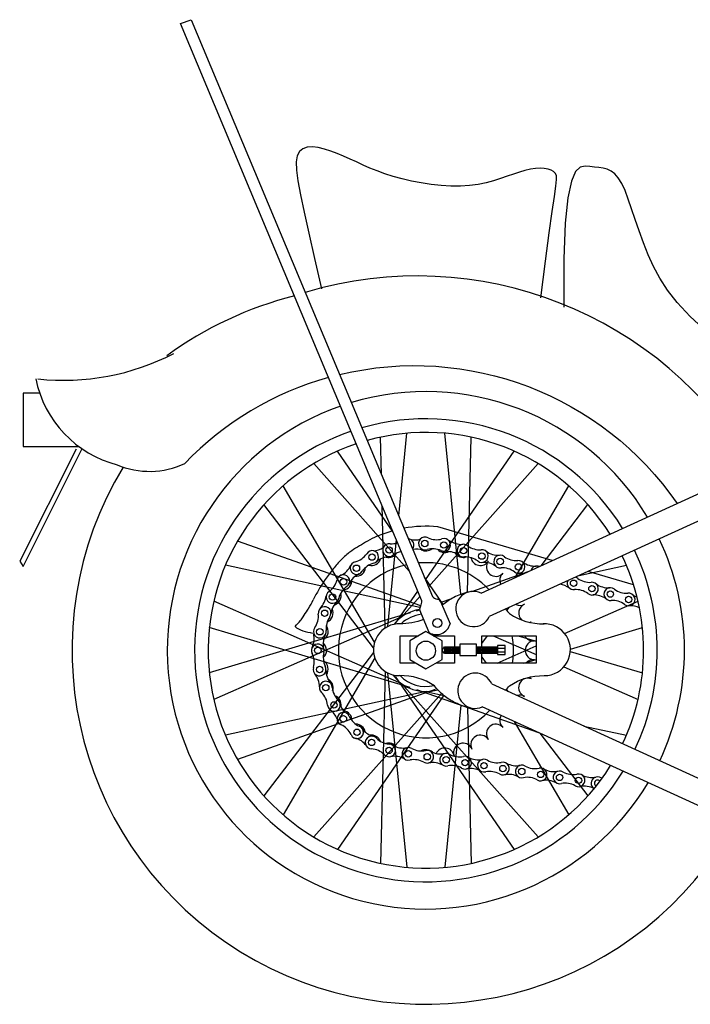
# Model space of a CAD drawing. Extents: x 0.9 to 11.8, y 2 to 7.2.
# Tile 1 of 18: x 0.9 to 3.8, y 2 to 6.3. Entities that reach past the tile are written whole.
import ezdxf

# ---------------------------------------------------------------- set-up
doc = ezdxf.new("R2010")
doc.units = 0
doc.header["$MEASUREMENT"] = 0
doc.layers.get('0').update_dxf_attribs({"linetype": 'CONTINUOUS'})

msp = doc.modelspace()

# ---------------------------------------------------------------- linework, layer by layer
for p, q in [((1.6021, 6.3215), (1.6491, 6.3389)), ((1.6491, 6.3389), (2.7123, 3.7977)), ((2.6661, 3.7784), (1.6021, 6.3215)), ((2.1605, 5.7768), (2.1412, 5.7704)), ((2.1833, 5.7781), (2.1605, 5.7768)), ((2.2087, 5.7752), (2.1833, 5.7781)), ((2.2359, 5.7688), (2.2087, 5.7752)), ((2.116, 5.739), (2.1114, 5.7121)), ((2.1261, 5.758), (2.116, 5.739)), ((2.1412, 5.7704), (2.1261, 5.758)), ((2.2642, 5.7598), (2.2359, 5.7688)), ((2.2927, 5.7491), (2.2642, 5.7598)), ((2.3209, 5.7373), (2.2927, 5.7491)), ((2.3491, 5.7247), (2.3209, 5.7373)), ((2.1114, 5.7121), (2.1125, 5.6758)), ((2.3775, 5.7118), (2.3491, 5.7247)), ((2.4067, 5.6985), (2.3775, 5.7118)), ((2.4371, 5.6853), (2.4067, 5.6985)), ((2.4691, 5.6723), (2.4371, 5.6853)), ((3.1869, 5.6843), (3.1663, 5.6833)), ((3.2056, 5.6834), (3.1869, 5.6843)), ((3.3638, 5.6888), (3.3434, 5.6692)), ((3.3852, 5.6936), (3.3638, 5.6888)), ((3.4066, 5.6918), (3.3852, 5.6936)), ((3.4272, 5.6897), (3.4066, 5.6918)), ((3.4467, 5.6878), (3.4272, 5.6897)), ((3.4653, 5.6849), (3.4467, 5.6878)), ((3.4831, 5.68), (3.4653, 5.6849)), ((2.1125, 5.6758), (2.1189, 5.6282)), ((2.5031, 5.6598), (2.4691, 5.6723)), ((2.5396, 5.648), (2.5031, 5.6598)), ((2.5788, 5.6372), (2.5396, 5.648)), ((3.0422, 5.6489), (3.0131, 5.6388)), ((3.0697, 5.6588), (3.0422, 5.6489)), ((3.0957, 5.6677), (3.0697, 5.6588)), ((3.1204, 5.675), (3.0957, 5.6677)), ((3.1441, 5.6802), (3.1204, 5.675)), ((3.1663, 5.6833), (3.1441, 5.6802)), ((3.222, 5.6806), (3.2056, 5.6834)), ((3.2358, 5.6759), (3.222, 5.6806)), ((3.2467, 5.6695), (3.2358, 5.6759)), ((3.2544, 5.6615), (3.2467, 5.6695)), ((3.2587, 5.651), (3.2544, 5.6615)), ((3.2595, 5.634), (3.2587, 5.651)), ((3.3434, 5.6692), (3.3249, 5.627)), ((3.5001, 5.672), (3.4831, 5.68)), ((3.5163, 5.6596), (3.5001, 5.672)), ((3.5319, 5.6419), (3.5163, 5.6596)), ((3.5469, 5.6177), (3.5319, 5.6419)), ((2.1189, 5.6282), (2.1303, 5.5672)), ((2.6203, 5.6275), (2.5788, 5.6372)), ((2.6632, 5.6193), (2.6203, 5.6275)), ((2.7069, 5.6127), (2.6632, 5.6193)), ((2.7508, 5.608), (2.7069, 5.6127)), ((2.7941, 5.6054), (2.7508, 5.608)), ((2.8362, 5.6052), (2.7941, 5.6054)), ((2.8763, 5.6076), (2.8362, 5.6052)), ((2.914, 5.6127), (2.8763, 5.6076)), ((2.9492, 5.6201), (2.914, 5.6127)), ((2.9822, 5.6289), (2.9492, 5.6201)), ((3.0131, 5.6388), (2.9822, 5.6289)), ((3.2506, 5.5601), (3.2568, 5.6053)), ((3.2568, 5.6053), (3.2595, 5.634)), ((3.3249, 5.627), (3.3095, 5.5542)), ((3.5615, 5.5864), (3.5469, 5.6177)), ((2.1303, 5.5672), (2.1467, 5.4912)), ((3.2409, 5.4932), (3.2506, 5.5601)), ((3.3095, 5.5542), (3.2981, 5.4428)), ((3.576, 5.5486), (3.5615, 5.5864)), ((3.5908, 5.5055), (3.576, 5.5486)), ((2.1467, 5.4912), (2.1676, 5.398)), ((3.2277, 5.3997), (3.2409, 5.4932)), ((3.6066, 5.4582), (3.5908, 5.5055)), ((3.2981, 5.4428), (3.2918, 5.2848)), ((3.6236, 5.408), (3.6066, 5.4582)), ((2.1676, 5.398), (2.193, 5.286)), ((3.2109, 5.2745), (3.2277, 5.3997)), ((3.6424, 5.3559), (3.6236, 5.408)), ((3.6635, 5.3031), (3.6424, 5.3559)), ((3.6872, 5.2507), (3.6635, 5.3031)), ((2.193, 5.286), (2.2226, 5.1531)), ((3.1906, 5.1127), (3.2109, 5.2745)), ((3.2918, 5.2848), (3.2916, 5.0723)), ((3.7146, 5.1994), (3.6872, 5.2507)), ((3.7485, 5.1473), (3.7146, 5.1994)), ((3.7921, 5.0921), (3.7485, 5.1473)), ((3.849, 5.0315), (3.7921, 5.0921)), ((3.9222, 4.9633), (3.849, 5.0315)), ((2.9268, 3.812), (5.4737, 4.975)), ((5.7335, 4.9737), (2.9632, 3.7086)), ((0.9806, 4.6937), (0.9073, 4.6937)), ((0.9073, 4.6937), (0.9073, 4.4585)), ((2.5639, 4.1523), (2.6002, 4.5165)), ((2.8376, 3.8069), (2.7669, 4.5165)), ((2.4873, 4.3354), (2.4833, 4.4991)), ((2.8671, 3.8153), (2.8838, 4.4991)), ((1.1424, 4.4468), (0.8927, 3.9528)), ((0.9073, 4.4585), (1.1529, 4.4585)), ((0.9073, 3.9293), (1.1669, 4.4468)), ((2.5394, 4.0813), (2.2937, 4.4374)), ((2.682, 3.8701), (3.0734, 4.4374)), ((2.612, 3.9078), (2.1888, 4.3829)), ((2.6946, 3.8399), (3.1783, 4.3829)), ((2.4571, 3.5954), (2.054, 4.2849)), ((3.0767, 3.8804), (3.3131, 4.2849)), ((2.4526, 3.5704), (1.9697, 4.202)), ((2.5038, 3.6582), (2.4907, 4.1978)), ((3.1918, 3.933), (3.3974, 4.202)), ((3.2402, 3.9551), (2.7357, 4.1042)), ((2.6609, 3.7561), (1.8525, 4.0407)), ((2.5153, 3.6648), (2.5535, 4.0477)), ((0.8927, 3.9528), (0.9073, 3.9293)), ((2.6567, 3.748), (1.7997, 3.935)), ((2.8861, 3.8194), (3.1349, 3.907)), ((3.3592, 3.8895), (3.5674, 3.935)), ((3.5991, 3.849), (3.3997, 3.9079)), ((2.7599, 3.7617), (2.6771, 3.8817)), ((2.5483, 3.6763), (2.6482, 3.8212)), ((2.5775, 3.4126), (1.7482, 3.7765)), ((2.5759, 3.7066), (2.6577, 3.7985)), ((2.7486, 3.7755), (2.7901, 3.6765)), ((2.7503, 3.7716), (2.7985, 3.7886)), ((3.2952, 3.6344), (3.6189, 3.7765)), ((2.6424, 3.7336), (2.6561, 3.7385)), ((2.6978, 3.6379), (2.6564, 3.7369)), ((3.0405, 3.7351), (3.0508, 3.7486)), ((2.6149, 3.7247), (1.7287, 3.4605)), ((2.5775, 3.7078), (1.7482, 3.3439)), ((2.6149, 3.3956), (1.7287, 3.6599)), ((2.1073, 3.6654), (2.1136, 3.6595)), ((2.1136, 3.6595), (2.1215, 3.6544)), ((2.1215, 3.6544), (2.1308, 3.6499)), ((2.1308, 3.6499), (2.1411, 3.6461)), ((2.1411, 3.6461), (2.1519, 3.6429)), ((3.3205, 3.5651), (3.6384, 3.6599)), ((2.1519, 3.6429), (2.1629, 3.6402)), ((2.1629, 3.6402), (2.1737, 3.638)), ((2.1737, 3.638), (2.1839, 3.6362)), ((2.57, 3.504), (2.57, 3.624)), ((2.57, 3.624), (2.6514, 3.624)), ((2.6836, 3.6425), (2.6122, 3.6014)), ((2.6122, 3.6014), (2.6122, 3.519)), ((2.7549, 3.6014), (2.6836, 3.6425)), ((2.7157, 3.624), (2.81, 3.624)), ((2.7549, 3.519), (2.7549, 3.6014)), ((2.81, 3.624), (2.81, 3.5761)), ((2.93, 3.5761), (2.93, 3.624)), ((2.93, 3.5906), (2.9555, 3.624)), ((2.93, 3.624), (3.17, 3.624)), ((2.9805, 3.624), (3.17, 3.5409)), ((3.0899, 3.624), (3.17, 3.6001)), ((3.17, 3.624), (3.17, 3.504)), ((2.7551, 3.5603), (2.7657, 3.5761)), ((2.7657, 3.5466), (2.7551, 3.5603)), ((2.7657, 3.5761), (2.7657, 3.5466)), ((2.7657, 3.5761), (2.8331, 3.5761)), ((2.7657, 3.5636), (2.7674, 3.5466)), ((2.7687, 3.5761), (2.7715, 3.5466)), ((2.7731, 3.5761), (2.776, 3.5466)), ((2.7777, 3.5761), (2.7805, 3.5466)), ((2.7822, 3.5761), (2.7851, 3.5466)), ((2.7868, 3.5761), (2.7897, 3.5466)), ((2.7913, 3.5761), (2.7942, 3.5466)), ((2.7959, 3.5761), (2.7988, 3.5466)), ((2.8002, 3.5761), (2.8031, 3.5466)), ((2.8044, 3.5761), (2.8072, 3.5466)), ((2.8088, 3.5761), (2.8117, 3.5466)), ((2.8134, 3.5761), (2.8162, 3.5466)), ((2.8179, 3.5761), (2.8208, 3.5466)), ((2.8225, 3.5761), (2.8254, 3.5466)), ((2.8271, 3.5761), (2.8299, 3.5466)), ((2.8316, 3.5761), (2.8331, 3.561)), ((2.8331, 3.587), (2.8331, 3.5376)), ((2.9065, 3.587), (2.8331, 3.587)), ((2.906, 3.5761), (2.9089, 3.5466)), ((2.9065, 3.5376), (2.9065, 3.587)), ((2.9065, 3.5761), (2.9993, 3.5761)), ((2.9104, 3.5761), (2.9133, 3.5466)), ((2.9145, 3.5761), (2.9174, 3.5466)), ((2.919, 3.5761), (2.9219, 3.5466)), ((2.9236, 3.5761), (2.9264, 3.5466)), ((2.9281, 3.5761), (2.931, 3.5466)), ((2.9327, 3.5761), (2.9355, 3.5466)), ((2.9372, 3.5761), (2.9401, 3.5466)), ((2.9418, 3.5761), (2.9446, 3.5466)), ((2.9463, 3.5761), (2.9492, 3.5466)), ((2.9505, 3.5761), (2.9533, 3.5466)), ((2.9549, 3.5761), (2.9578, 3.5466)), ((2.9595, 3.5761), (2.9623, 3.5466)), ((2.964, 3.5761), (2.9669, 3.5466)), ((2.9686, 3.5761), (2.9715, 3.5466)), ((2.9731, 3.5761), (2.976, 3.5466)), ((2.9777, 3.5761), (2.9806, 3.5466)), ((2.982, 3.5761), (2.9849, 3.5466)), ((2.9862, 3.5761), (2.989, 3.5466)), ((2.9906, 3.5761), (2.9935, 3.5466)), ((2.9952, 3.5761), (2.998, 3.5466)), ((2.998, 3.504), (3.17, 3.5795)), ((2.9992, 3.57), (3.0324, 3.57)), ((3.0324, 3.5808), (2.9993, 3.5808)), ((2.9993, 3.5808), (2.9993, 3.5414)), ((3.0324, 3.5414), (3.0324, 3.5808)), ((2.453, 3.5504), (1.9697, 2.9183)), ((2.4581, 3.5268), (2.054, 2.8354)), ((2.6122, 3.519), (2.6836, 3.4778)), ((2.6836, 3.4778), (2.7549, 3.519)), ((2.8331, 3.5466), (2.7657, 3.5466)), ((2.81, 3.5466), (2.81, 3.504)), ((2.8331, 3.5376), (2.9065, 3.5376)), ((2.9993, 3.5466), (2.9065, 3.5466)), ((2.93, 3.504), (2.93, 3.5466)), ((2.93, 3.5297), (2.9496, 3.504)), ((2.9992, 3.5532), (3.0324, 3.5532)), ((2.9993, 3.5414), (3.0324, 3.5414)), ((3.1157, 3.504), (3.17, 3.5202)), ((3.3203, 3.5553), (3.6384, 3.4605)), ((2.6381, 3.504), (2.57, 3.504)), ((2.81, 3.504), (2.729, 3.504)), ((3.17, 3.504), (2.93, 3.504)), ((3.2921, 3.4873), (3.6189, 3.3439)), ((2.5039, 3.4672), (2.4833, 2.6213)), ((2.5148, 3.4609), (2.6002, 2.6038)), ((2.5483, 3.444), (3.0734, 2.6829)), ((2.7247, 3.3867), (1.8525, 3.0796)), ((2.5759, 3.4137), (3.1783, 2.7375)), ((2.6424, 3.3867), (3.1803, 3.1973)), ((2.9736, 3.4118), (4.266, 2.8212)), ((3.0384, 3.3879), (3.0452, 3.3791)), ((2.6845, 3.3784), (1.7997, 3.1854)), ((2.7523, 3.3701), (2.1888, 2.7375)), ((2.7621, 3.3617), (2.2937, 2.6829)), ((2.6826, 3.3784), (2.7632, 3.3608)), ((2.8381, 3.3182), (2.7669, 2.6038)), ((2.867, 3.3093), (2.8838, 2.6213)), ((4.051, 2.7994), (2.9324, 3.3106)), ((3.0729, 3.2464), (3.3131, 2.8354)), ((3.3792, 3.2264), (3.5674, 3.1854)), ((3.1862, 3.1946), (3.3974, 2.9183))]:
    msp.add_line(p, q)
for points in [[(2.3033, 4.7751, -0.310414), (3.7913, 4.207)], [(2.8782, 3.8184, 0.064679), (2.8134, 3.7965, 0.054738), (2.7644, 3.7655, 0.010521), (2.7559, 3.7583, -0.153861)], [(3.0348, 3.7413, -0.024563), (3.0518, 3.7216, 0.153861), (3.2047, 3.6768)], [(2.6734, 3.6963, -0.10206), (2.5681, 3.6768)], [(2.8782, 3.3068, -0.064679), (2.8134, 3.3288, -0.054738), (2.7644, 3.3598, -0.058326), (2.721, 3.4037, 0.153861), (2.5681, 3.4485)], [(3.0347, 3.3839, 0.02473), (3.0518, 3.4037, -0.153861), (3.2047, 3.4485)], [(3.1472, 3.4361, 0.957166), (3.1185, 3.3572, 0.957166)]]:
    msp.add_lwpolyline(points, format="xyb")
for centre, radius in [((2.6787, 4.0308), 0.0141), ((2.7628, 4.0241), 0.0141), ((2.5215, 4.0019), 0.0141), ((2.8493, 3.9991), 0.0141), ((2.4461, 3.9707), 0.0141), ((2.9302, 3.9752), 0.0141), ((3.0111, 3.9513), 0.0141), ((2.3774, 3.9218), 0.0141), ((3.092, 3.9274), 0.0141), ((2.3203, 3.8619), 0.0141), ((3.3348, 3.8556), 0.0141), ((3.4157, 3.8317), 0.0141), ((3.4966, 3.8078), 0.0141), ((2.2717, 3.7951), 0.0141), ((3.5775, 3.7839), 0.0141), ((2.2371, 3.7234), 0.0141), ((2.7344, 3.6799), 0.0198), ((2.2159, 3.6417), 0.0141), ((2.2073, 3.5596), 0.0141), ((2.6836, 3.5584), 0.0423), ((2.2152, 3.4756), 0.0141), ((2.2422, 3.3955), 0.0141), ((2.2784, 3.3193), 0.0141), ((2.3199, 3.2581), 0.0141), ((2.38, 3.1989), 0.0141), ((2.4445, 3.1541), 0.0141), ((2.5212, 3.119), 0.0141), ((2.6061, 3.1038), 0.0141), ((2.6895, 3.0909), 0.0141), ((2.7729, 3.0779), 0.0141), ((2.8562, 3.0649), 0.0141), ((2.9396, 3.0519), 0.0141), ((3.023, 3.0389), 0.0141), ((3.1063, 3.026), 0.0141), ((3.1897, 3.013), 0.0141), ((3.2731, 3), 0.0141), ((3.3565, 2.987), 0.0141)]:
    msp.add_circle(centre, radius)
for centre, radius, start, end in [((2.645, 3.4907), 1.7186, 30.4035, 106.6735), ((2.5135, 3.5161), 1.6572, 104.3061, 125.916), ((1.0864, 5.8053), 1.0554, 263.8454, 297.3783), ((1.4452, 4.8534), 0.4913, 191.4347, 255.6181), ((2.6338, 3.4082), 1.4063, 105.6494, 136.0904), ((2.6836, 3.5602), 1.14, 31.0004, 106.754), ((2.6836, 3.5602), 1.14, 109.2756, 329.2187), ((2.6836, 3.5602), 1.02, 31.7621, 106.0511), ((2.6836, 3.5602), 1.02, 108.8718, 328.4832), ((2.6836, 3.5602), 0.96, 32.215, 105.6332), ((2.6836, 3.5602), 0.96, 108.6319, 328.0459), ((1.4647, 4.7149), 0.3663, 247.0639, 295.1995), ((2.6836, 3.5602), 1.56, 148.8351, 322.3134), ((2.7513, 3.3701), 0.7479, 106.6366, 112.2137), ((2.6836, 3.5602), 0.5465, 84.523, 100.2166), ((3.7894, 1.7474), 2.6686, 120.7285, 122.4777), ((2.59, 3.7651), 0.3212, 112.2137, 120.7285), ((2.6028, 4.0243), 0.0281, 321.4068, 84.0003), ((2.6351, 4.1378), 0.0914, 259.1996, 284.5647), ((2.6794, 4.0309), 0.0281, 60.7167, 290.1135), ((2.7303, 4.1389), 0.0914, 246.0153, 285.312), ((2.7635, 4.0241), 0.0281, 242.0506, 108.7796), ((2.8404, 4.1183), 0.0914, 234.1358, 273.4325), ((2.6836, 3.5602), 1.14, 334.7165, 25.5013), ((2.44, 3.8672), 0.1557, 122.4777, 129.7248), ((2.4466, 3.9712), 0.0281, 282.0506, 148.7796), ((2.4452, 4.0897), 0.0914, 274.795, 303.679), ((2.5215, 4.0019), 0.0281, 80.7167, 310.1135), ((2.5324, 4.1208), 0.0914, 266.0153, 287.2096), ((2.5918, 3.9053), 0.0914, 100.3167, 124.8149), ((2.6426, 3.9144), 0.0914, 72.0105, 100.5265), ((2.6836, 4.0402), 0.042, 241.1, 308.9041), ((2.7124, 3.9161), 0.0914, 65.5183, 104.8149), ((2.7669, 4.0329), 0.042, 222.6705, 295.4514), ((2.7771, 3.9039), 0.0914, 53.6387, 92.9354), ((2.8493, 3.9991), 0.0281, 48.8372, 278.234), ((2.9213, 4.0943), 0.0914, 234.1358, 273.4325), ((2.9302, 3.9752), 0.0281, 230.1711, 96.9001), ((3.0022, 4.0704), 0.0914, 234.1358, 273.4325), ((2.6836, 3.5602), 1.02, 334.6311, 25.6123), ((2.6476, 3.6237), 0.4758, 136.6714, 143.3718), ((2.6235, 3.6464), 0.4427, 129.7248, 136.6714), ((2.3778, 3.9223), 0.0281, 100.7167, 330.1135), ((2.3474, 4.0378), 0.0914, 286.0153, 325.312), ((2.4436, 3.9759), 0.042, 254.4317, 341.3365), ((2.5237, 3.8804), 0.0914, 90.6514, 129.948), ((2.5194, 4.0112), 0.042, 255.3664, 328.1091), ((2.8477, 4.0112), 0.042, 213.4596, 288.2539), ((2.858, 3.88), 0.0914, 53.6387, 92.9354), ((2.9236, 3.9759), 0.042, 190.6635, 327.4925), ((2.9921, 3.9279), 0.042, 142.5075, 317.4925), ((3.0111, 3.9513), 0.0281, 48.8372, 278.234), ((3.0832, 4.0465), 0.0914, 234.1358, 273.4325), ((3.092, 3.9274), 0.0281, 230.1711, 96.9001), ((3.1641, 4.0226), 0.0914, 234.1358, 273.4325), ((2.6836, 3.5602), 0.96, 334.5805, 25.6782), ((3.3936, 3.0691), 1.4054, 143.3718, 145.7824), ((2.6836, 3.5602), 0.3861, 102.534, 316.7732), ((2.2697, 3.973), 0.0914, 295.7903, 335.087), ((2.375, 3.9279), 0.042, 264.726, 355.4825), ((2.4769, 3.8556), 0.0914, 105.5183, 144.8149), ((2.6836, 3.5602), 0.3861, 43.9069, 94.8808), ((2.9389, 3.8561), 0.0914, 53.6387, 92.9354), ((3.0198, 3.8321), 0.0914, 53.6387, 92.9354), ((3.1729, 3.9034), 0.0281, 67.271, 161.8454), ((2.2036, 3.8932), 0.0914, 306.0153, 345.312), ((2.3196, 3.8645), 0.0281, 302.0506, 168.7796), ((2.3159, 3.8687), 0.042, 274.4932, 5.383), ((2.4282, 3.8143), 0.0914, 115.2933, 154.5899), ((3.0513, 3.8687), 0.042, 132.5075, 204.4161), ((3.1007, 3.8082), 0.0914, 80.4281, 92.9354), ((3.3348, 3.8556), 0.0281, 157.1867, 278.234), ((3.3348, 3.8556), 0.0281, 48.8372, 71.9297), ((3.4068, 3.9509), 0.0914, 234.1358, 273.4325), ((2.8234, 3.4702), 0.7087, 149.6501, 153.8914), ((2.683, 3.5524), 0.5461, 145.7824, 149.6501), ((2.2717, 3.7951), 0.0281, 120.7167, 350.1135), ((2.3876, 3.7663), 0.0914, 125.5183, 164.8149), ((2.893, 3.742), 0.0778, 64.1701, 334.5923), ((3.2625, 3.7604), 0.0914, 53.6387, 82.2771), ((3.3435, 3.7365), 0.0914, 53.6387, 92.9354), ((3.4157, 3.8317), 0.0281, 230.1711, 96.9001), ((3.4877, 3.9269), 0.0914, 234.1358, 273.4325), ((3.4966, 3.8078), 0.0281, 48.8372, 278.234), ((3.5687, 3.903), 0.0914, 234.1358, 273.4325), ((1.7685, 3.9871), 0.466, 328.6603, 333.8914), ((2.1523, 3.8094), 0.0914, 315.086, 354.3826), ((2.3558, 3.7103), 0.0914, 134.5889, 173.8856), ((2.2679, 3.8002), 0.042, 285.2385, 15.8521), ((2.6245, 3.7763), 0.0417, 329.0256, 2.8034), ((2.7429, 3.8259), 0.0417, 222.6037, 256.3815), ((2.7304, 3.7639), 0.0217, 32.4125, 82.6441), ((3.4244, 3.7126), 0.0914, 53.6387, 92.9354), ((3.5053, 3.6887), 0.0914, 53.6387, 92.9354), ((3.5775, 3.7839), 0.0281, 230.1711, 96.9001), ((3.6496, 3.8791), 0.0914, 234.1358, 247.4153), ((-1.9545, 6.4058), 4.9056, 326.626, 327.0421), ((1.8894, 3.9135), 0.3244, 327.0421, 328.6603), ((2.2371, 3.7241), 0.0281, 322.0506, 188.7796), ((2.2325, 3.7243), 0.042, 292.3695, 25.7678), ((2.6836, 3.5602), 0.1818, 98.7427, 141.1028), ((2.6836, 3.5602), 0.1818, 98.7427, 141.1028), ((2.6775, 3.7418), 0.0217, 142.763, 192.9946), ((3.0992, 3.8002), 0.042, 244.1314, 297.4925), ((3.1346, 3.7243), 0.042, 112.5075, 226.7534), ((3.5862, 3.6647), 0.0914, 64.8148, 92.9354), ((1.728, 4.0263), 0.5236, 316.4252, 320.1851), ((1.993, 3.8054), 0.1785, 320.1851, 326.626), ((2.1183, 3.7113), 0.0914, 326.0153, 5.312), ((2.3347, 3.655), 0.0914, 145.5183, 184.8149), ((2.6836, 3.5602), 0.1596, 97.0133, 133.1015), ((2.6836, 3.5602), 0.1596, 97.0133, 133.1015), ((2.2159, 3.6424), 0.0281, 140.7167, 10.1135), ((2.2108, 3.6435), 0.042, 301.4726, 37.1625), ((2.5665, 3.5627), 0.1142, 86.7908, 270.0249), ((2.7295, 3.6918), 0.0625, 239.5735, 345.8337), ((3.1563, 3.6435), 0.042, 102.5075, 109.9656), ((3.1346, 3.7243), 0.042, 280.0824, 287.4925), ((3.2063, 3.5627), 0.1142, 269.9751, 93.2092), ((2.0997, 3.6127), 0.0914, 333.4602, 12.7568), ((2.3218, 3.5869), 0.0914, 153.9572, 187.8923), ((2.6836, 3.5602), 0.3861, 3.727, 9.5186), ((3.1563, 3.6435), 0.042, 207.6777, 277.4925), ((3.1636, 3.5602), 0.042, 92.5075, 267.4925), ((2.2073, 3.5596), 0.0281, 342.0506, 208.7796), ((2.2036, 3.5602), 0.042, 311.0038, 50.0241), ((2.6836, 3.5602), 0.3861, 351.6359, 3.727), ((2.1, 3.507), 0.0914, 346.0153, 25.312), ((2.3225, 3.5281), 0.0914, 165.5183, 204.8149), ((3.1563, 3.4768), 0.042, 82.5075, 139.6495), ((2.2152, 3.4756), 0.0281, 160.7167, 30.1135), ((2.2108, 3.4768), 0.042, 324.6291, 59.1382), ((2.3345, 3.4716), 0.0914, 178.9329, 218.2295), ((2.1229, 3.3995), 0.0914, 359.4299, 38.7266), ((2.2325, 3.396), 0.042, 342.3427, 63.2602), ((2.6836, 3.5602), 0.1818, 216.3884, 286.7794), ((2.6836, 3.5602), 0.1818, 216.3884, 286.7794), ((2.6836, 3.5602), 0.1596, 224.3735, 283.0455), ((2.6836, 3.5602), 0.1596, 224.3735, 283.0455), ((2.9017, 3.3821), 0.0778, 22.4391, 293.2261), ((3.1535, 3.5663), 0.2367, 212.056, 215.1938), ((3.1563, 3.4768), 0.042, 239.477, 257.4925), ((2.2422, 3.3955), 0.0281, 2.0506, 228.7796), ((2.3612, 3.4053), 0.0914, 185.5183, 224.8149), ((2.1593, 3.3093), 0.0914, 6.0153, 45.312), ((2.2784, 3.3193), 0.0281, 180.7167, 50.1135), ((2.2679, 3.3202), 0.042, 349.9348, 70.3482), ((3.0992, 3.3202), 0.042, 62.5075, 107.6917), ((2.3942, 3.3465), 0.0914, 193.4724, 221.8182), ((2.2075, 3.2235), 0.0914, 22.8443, 53.2661), ((2.3199, 3.2581), 0.0281, 22.0506, 248.7796), ((2.3159, 3.2516), 0.042, 357.7545, 84.6709), ((2.4284, 3.308), 0.0914, 205.5183, 244.8149), ((3.0513, 3.2516), 0.042, 149.6637, 227.4925), ((2.2715, 3.1488), 0.0914, 26.0153, 65.312), ((2.38, 3.1989), 0.0281, 200.7167, 70.1135), ((2.375, 3.1925), 0.042, 10.5038, 91.1192), ((2.4774, 3.2681), 0.0914, 215.4259, 250.0746), ((2.9921, 3.1925), 0.042, 42.5075, 217.4925), ((2.3474, 3.0851), 0.0914, 35.923, 75.2196), ((2.4445, 3.1541), 0.0281, 42.0506, 268.7796), ((2.4436, 3.1445), 0.042, 21.0867, 98.6068), ((2.5294, 3.2382), 0.0914, 225.5183, 264.8149), ((2.9236, 3.1445), 0.042, 32.5075, 207.4925), ((2.4364, 3.0349), 0.0914, 46.0153, 85.312), ((2.5212, 3.119), 0.0281, 220.7167, 90.1135), ((2.5194, 3.1091), 0.042, 36.0307, 106.3181), ((2.5815, 3.2208), 0.0914, 241.7522, 281.0488), ((2.6061, 3.1038), 0.0281, 56.4536, 285.8504), ((2.6649, 3.2078), 0.0914, 241.7522, 281.0488), ((2.7669, 3.0875), 0.042, 12.5075, 154.6036), ((2.8477, 3.1091), 0.042, 22.5075, 197.4925), ((2.5454, 3.0017), 0.0914, 61.2551, 100.5517), ((2.6836, 3.0802), 0.042, 46.8092, 120.3239), ((2.6895, 3.0909), 0.0281, 237.7874, 104.5165), ((2.7483, 3.1948), 0.0914, 241.7522, 281.0488), ((2.7729, 3.0779), 0.0281, 56.4536, 285.8504), ((2.8317, 3.1818), 0.0914, 241.7522, 281.0488), ((2.8562, 3.0649), 0.0281, 237.7874, 104.5165), ((2.915, 3.1689), 0.0914, 241.7522, 281.0488), ((2.6305, 2.9869), 0.0914, 61.2551, 100.5517), ((2.7139, 2.9739), 0.0914, 61.2551, 100.5517), ((2.7973, 2.961), 0.0914, 61.2551, 100.5517), ((2.8806, 2.948), 0.0914, 61.2551, 100.5517), ((2.9396, 3.0519), 0.0281, 56.4536, 285.8504), ((2.9984, 3.1559), 0.0914, 241.7522, 281.0488), ((3.023, 3.0389), 0.0281, 237.7874, 104.5165), ((3.0818, 3.1429), 0.0914, 241.7522, 281.0488), ((3.1063, 3.026), 0.0281, 56.4536, 285.8504), ((3.1651, 3.1299), 0.0914, 241.7522, 281.0488), ((3.1897, 3.013), 0.0281, 237.7874, 104.5165), ((2.964, 2.935), 0.0914, 61.2551, 100.5517), ((3.0474, 2.922), 0.0914, 61.2551, 100.5517), ((3.1308, 2.909), 0.0914, 61.2551, 100.5517), ((3.2485, 3.1169), 0.0914, 241.7522, 281.0488), ((3.2731, 3), 0.0281, 56.4536, 285.8504), ((3.3319, 3.104), 0.0914, 241.7522, 281.0488), ((3.3565, 2.987), 0.0281, 237.7874, 104.5165), ((3.4153, 3.091), 0.0914, 241.7522, 281.0488), ((3.4404, 2.9742), 0.0281, 56.4536, 237.2245), ((3.4992, 3.0781), 0.0914, 241.7522, 244.6086), ((3.2141, 2.8961), 0.0914, 61.2551, 100.5517), ((3.2975, 2.8831), 0.0914, 61.2551, 100.5517), ((3.3809, 2.8701), 0.0914, 61.2551, 100.5517), ((3.4404, 2.9742), 0.0141, 40.9779, 243.5218)]:
    msp.add_arc(centre, radius, start, end)

doc.saveas('drawing.dxf')
